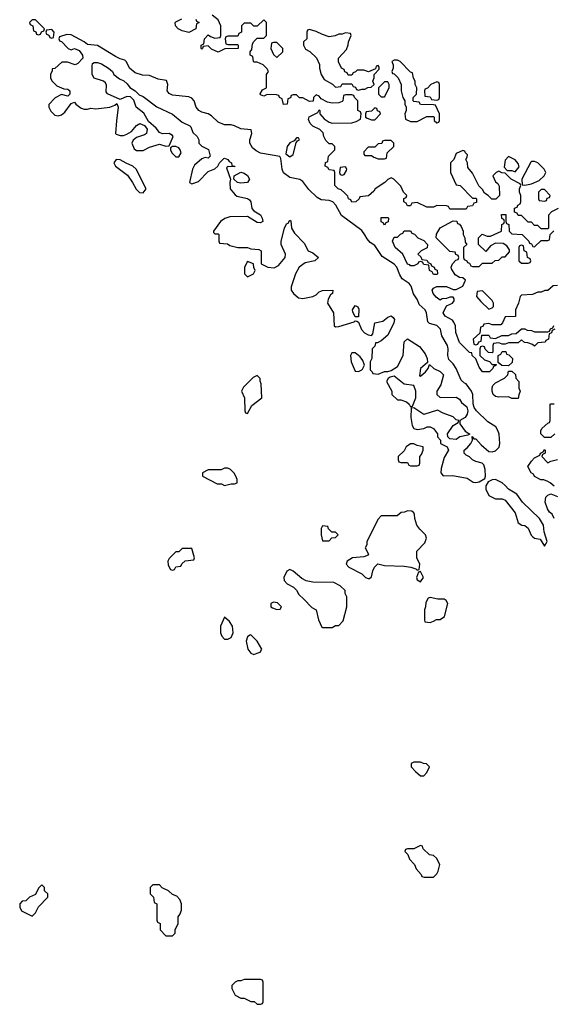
# Model space of a CAD drawing. Header units: inches. Extents: x 2380249 to 2585472, y 382747 to 546448.
# Tile 97 of 256: x 2474394 to 2477664, y 453474 to 459507. Entities that reach past the tile are written whole.
import ezdxf

# ---------------------------------------------------------------- set-up
doc = ezdxf.new("R2010")
doc.units = ezdxf.units.IN
doc.header["$MEASUREMENT"] = 0
doc.layers.add('C4475', color=7, linetype='Continuous')

msp = doc.modelspace()

# ---------------------------------------------------------------- linework, layer by layer
at = {"layer": 'C4475', "color": 4, "elevation": 52}
for points in [[(2475474, 459510), (2475478, 459498), (2475494, 459490), (2475478, 459482), (2475474, 459450), (2475431.1, 459428.9), (2475390, 459438), (2475366, 459450), (2475348, 459470), (2475346, 459490), (2475350, 459494), (2475388.4, 459511.6)], [(2477694, 458350), (2477654, 458330), (2477634, 458310), (2477634, 458230), (2477630, 458226), (2477590, 458226), (2477570, 458246), (2477550, 458246), (2477530, 458266), (2477510, 458266), (2477470, 458306), (2477450, 458306), (2477442, 458322), (2477427.3, 458327.3), (2477427.3, 458352.7), (2477442, 458358), (2477446, 458370), (2477462, 458378), (2477466, 458390), (2477466, 458430), (2477458, 458450), (2477458, 458470), (2477466, 458490), (2477462, 458502), (2477406, 458530), (2477370, 458566), (2477348.4, 458568.4), (2477330, 458578), (2477314, 458570), (2477294, 458550), (2477310, 458514), (2477323.6, 458503.6), (2477332.7, 458487.3), (2477334, 458430), (2477312.7, 458407.3), (2477287.3, 458407.3), (2477266, 458430), (2477243.1, 458443.1), (2477230, 458466), (2477208.4, 458488.4), (2477170, 458566), (2477140.4, 458600.4), (2477138, 458630), (2477128, 458650), (2477136.4, 458663.6), (2477138, 458678), (2477126, 458690), (2477122, 458702), (2477110, 458706), (2477070, 458686), (2477054, 458650), (2477034, 458630), (2477034, 458570), (2477070, 458494), (2477094, 458490), (2477170, 458414), (2477190, 458414), (2477194, 458410), (2477192.7, 458387.3), (2477178, 458382), (2477170, 458366), (2477138, 458362), (2477130, 458346), (2477030, 458346), (2477022, 458362), (2477010, 458366), (2476950, 458368), (2476930, 458358), (2476890, 458358), (2476830, 458386), (2476798, 458382), (2476790, 458366), (2476770, 458366), (2476762, 458382), (2476748, 458390), (2476748.4, 458411.6), (2476762, 458418), (2476766, 458430), (2476746, 458450), (2476730, 458486), (2476686, 458530), (2476670, 458538), (2476650, 458528), (2476631.3, 458508.7), (2476572, 458470), (2476563.6, 458456.4), (2476532.7, 458427.3), (2476478, 458422), (2476474, 458410), (2476454, 458390), (2476430, 458388.7), (2476423.1, 458403.1), (2476410, 458409), (2476404.7, 458424.7), (2476385.6, 458445.6), (2476364, 458464), (2476346, 458470), (2476326, 458490), (2476326, 458570), (2476322, 458582), (2476290, 458586), (2476282, 458602), (2476266, 458610), (2476267.3, 458632.7), (2476282, 458638), (2476286, 458670), (2476326, 458710), (2476326, 458730), (2476310, 458746), (2476290, 458746), (2476270, 458766), (2476258, 458790), (2476254, 458814), (2476234, 458834), (2476190, 458854), (2476174, 458870), (2476164, 458896), (2476168.7, 458911.3), (2476222, 458938), (2476230, 458954), (2476234, 458950), (2476234, 458930), (2476259.6, 458899.6), (2476290, 458878), (2476310, 458872), (2476430, 458874), (2476456.4, 458883.6), (2476482, 458898), (2476486, 458930), (2476482, 458942), (2476466, 458950), (2476466, 459010), (2476446, 459030), (2476442, 459042), (2476430, 459046), (2476390, 459046), (2476378, 459042), (2476374, 459010), (2476370, 459006), (2476350, 458998), (2476310, 458995.3), (2476280.4, 459000.4), (2476242, 459022), (2476230, 459038), (2476210, 459046), (2476194, 459030), (2476192.7, 459007.3), (2476170, 459006), (2476130, 459028), (2476108.4, 459028.4), (2476090, 459046), (2476070, 459046), (2476058, 459042), (2476052.7, 459027.3), (2476038, 459022), (2476034, 458990), (2476010, 458988), (2476002, 459022), (2475986, 459030), (2475982, 459042), (2475967.3, 459047.3), (2475910, 459048), (2475890, 459038), (2475870, 459046), (2475868.4, 459051.6), (2475883.1, 459076.9), (2475906, 459090), (2475906, 459170), (2475918, 459190), (2475910, 459206), (2475886, 459230), (2475850, 459246), (2475830, 459246), (2475826, 459250), (2475822, 459282), (2475806, 459290), (2475806, 459310), (2475816.4, 459323.6), (2475820.4, 459359.6), (2475830, 459374), (2475850, 459394), (2475890, 459394), (2475906, 459410), (2475906, 459490), (2475890, 459506), (2475850, 459466), (2475830, 459466), (2475810, 459486), (2475770, 459486), (2475754, 459470), (2475754, 459430), (2475738, 459422), (2475730, 459406), (2475670, 459406), (2475658, 459402), (2475654, 459390), (2475658, 459358), (2475670, 459354), (2475730, 459354), (2475734, 459350), (2475734, 459330), (2475651.6, 459328.4), (2475610, 459308.7), (2475570, 459326), (2475550, 459346), (2475518, 459342), (2475514, 459330), (2475510, 459326), (2475506, 459330), (2475506, 459350), (2475522, 459358), (2475526, 459390), (2475550, 459414), (2475563.6, 459403.6), (2475590, 459394), (2475622, 459398), (2475626, 459410), (2475626, 459470), (2475610, 459506), (2475574, 459534)], [(2477674, 457610), (2477658, 457602), (2477652.7, 457587.3), (2477638, 457582), (2477634, 457550), (2477618, 457542), (2477614, 457530), (2477570, 457526), (2477550, 457506), (2477536.4, 457516.4), (2477507.3, 457527.3), (2477488.4, 457528.4), (2477470, 457546), (2477450, 457526), (2477390, 457526), (2477370, 457518), (2477350, 457518), (2477330, 457526), (2477298, 457522), (2477294, 457510), (2477294, 457470), (2477290, 457466), (2477267.3, 457467.3), (2477247.3, 457487.3), (2477242, 457502), (2477230, 457506), (2477218, 457502), (2477214, 457490), (2477214, 457450), (2477243.6, 457423.6), (2477272.7, 457412.7), (2477290, 457394), (2477314, 457394), (2477312.7, 457387.3), (2477298, 457382), (2477294, 457370), (2477274, 457350), (2477230, 457348.7), (2477210, 457378), (2477189, 457429), (2477168, 457450), (2477166, 457466), (2477150, 457468), (2477090, 457528.7), (2477066, 457590), (2477064, 457630), (2477054, 457654), (2477045.6, 457665.6), (2477002, 457690), (2476988.7, 457710), (2477010, 457754), (2477046, 457770), (2477056.4, 457783.6), (2477056.4, 457796.4), (2477050, 457806), (2477030, 457806), (2477010, 457798), (2476983.6, 457796.4), (2476970, 457788), (2476946.3, 457806.3), (2476929, 457830), (2476922, 457850), (2476930, 457862), (2476950, 457872), (2477010, 457872), (2477050, 457854), (2477070, 457854), (2477110, 457874), (2477126, 457910), (2477110, 457926), (2477090, 457928), (2477063.1, 457943.1), (2477040.4, 457980.4), (2477038, 457990), (2477046, 458010), (2477067.3, 458032.7), (2477082, 458038), (2477086, 458050), (2477082, 458062), (2477067.3, 458067.3), (2477062, 458082), (2477030, 458086), (2476946, 458170), (2476948.4, 458191.6), (2476970, 458232), (2477050, 458274), (2477072.7, 458272.7), (2477078, 458258), (2477090, 458254), (2477099.6, 458239.6), (2477112, 458210), (2477112, 458190), (2477122, 458170), (2477123.6, 458143.6), (2477134, 458130), (2477114, 458110), (2477114, 458050), (2477118, 458038), (2477134, 458030), (2477138, 458018), (2477150, 458014), (2477158, 457998), (2477170, 457994), (2477210, 457994), (2477230, 458014), (2477290, 458014), (2477308.4, 458031.6), (2477330, 458034), (2477350, 458054), (2477370, 458054), (2477396.4, 458083.6), (2477396.4, 458096.4), (2477380.4, 458120.4), (2477356.4, 458136.4), (2477310, 458138), (2477279.6, 458120.4), (2477250, 458086), (2477206, 458130), (2477206, 458170), (2477228.4, 458191.6), (2477259.6, 458179.6), (2477280.4, 458179.6), (2477346, 458210), (2477348.4, 458251.6), (2477362, 458258), (2477366, 458270), (2477362, 458282), (2477348.4, 458288.4), (2477347.3, 458312.7), (2477372.7, 458312.7), (2477374, 458270), (2477378, 458258), (2477391.6, 458251.6), (2477394, 458210), (2477410, 458194), (2477474, 458190), (2477514, 458150), (2477518, 458138), (2477530, 458134), (2477538, 458118), (2477550, 458114), (2477590, 458154), (2477630, 458154), (2477642, 458158), (2477646, 458190), (2477667.3, 458212.7)], [(2477690, 457878), (2477663.6, 457876.4), (2477631.6, 457848.4), (2477612.7, 457847.3), (2477590, 457838), (2477570, 457838), (2477536.9, 457823.1), (2477470, 457818), (2477462, 457810), (2477452, 457770), (2477432, 457730), (2477432.7, 457687.3), (2477370, 457686), (2477354, 457650), (2477342, 457638), (2477290, 457638), (2477270, 457646), (2477238, 457642), (2477232.7, 457627.3), (2477218, 457622), (2477214, 457586), (2477174, 457550), (2477178, 457518), (2477190, 457514), (2477202, 457518), (2477207.3, 457532.7), (2477222, 457538), (2477226, 457574), (2477270, 457574), (2477278, 457558), (2477310, 457554), (2477348.9, 457571.1), (2477390, 457572), (2477410, 457582), (2477436.4, 457583.6), (2477470, 457612), (2477490, 457612), (2477503.6, 457603.6), (2477530, 457602), (2477550, 457594), (2477630, 457594), (2477642, 457598), (2477647.3, 457612.7), (2477662, 457618), (2477667.3, 457632.7)], [(2477674, 456970), (2477650, 456946), (2477610, 456946), (2477588.7, 456968.7), (2477588, 456990), (2477596.4, 457003.6), (2477630, 457034), (2477642, 457038), (2477646, 457050), (2477646, 457150), (2477650, 457154), (2477670, 457154)], [(2477670, 456648), (2477646, 456670), (2477630, 456678), (2477607.3, 456687.3), (2477588.4, 456688.4), (2477550, 456708), (2477542, 456722), (2477529, 456730), (2477508.7, 456770), (2477530, 456802), (2477550, 456822), (2477582, 456838), (2477586, 456850), (2477602, 456858), (2477610, 456874), (2477614, 456870), (2477614, 456850), (2477598, 456842), (2477594, 456830), (2477630, 456792), (2477650, 456802), (2477690, 456812)], [(2477669.2, 456450), (2477657.2, 456477.2), (2477642, 456490), (2477628.7, 456510), (2477614, 456550), (2477618, 456582), (2477630, 456594), (2477650, 456602), (2477690, 456584.7)]]:
    msp.add_lwpolyline(points, dxfattribs=at)
at = {"layer": 'C4475', "color": 4}
for points, elevation in [([(2474490, 459506), (2474470, 459506), (2474454, 459490), (2474458, 459478), (2474474, 459470), (2474478, 459438), (2474492.7, 459432.7), (2474498, 459418), (2474510, 459414), (2474522, 459418), (2474527.3, 459432.7), (2474542, 459438), (2474546, 459450)], 56), ([(2474590, 459446), (2474558, 459442), (2474554, 459430), (2474558, 459418), (2474572.7, 459412.7), (2474578, 459398), (2474590, 459394), (2474602, 459398), (2474606, 459430)], 56), ([(2474683.8, 459416.2), (2474638, 459402), (2474634, 459390), (2474638, 459378), (2474650, 459374), (2474691, 459331), (2474710, 459322), (2474730, 459330.8), (2474758, 459318), (2474778, 459290), (2474782, 459270), (2474750, 459238), (2474734, 459230), (2474687.3, 459247.3), (2474652.7, 459247.3), (2474610, 459208), (2474594, 459206), (2474594, 459194), (2474582, 459170), (2474582, 459150), (2474591.1, 459131.1), (2474621, 459101), (2474663.6, 459083.6), (2474690, 459082), (2474702, 459070), (2474702, 459050), (2474690, 459038), (2474650, 459048), (2474611.6, 459028.4), (2474572.7, 458987.3), (2474572, 458970), (2474585.4, 458945.4), (2474610, 458922), (2474630, 458918), (2474650, 458924.7), (2474670, 458941), (2474710, 458994), (2474730, 459002), (2474738, 458990), (2474770, 458964.7), (2474790, 458958), (2474810, 458958), (2474830, 458964.7), (2474861.4, 458961.4), (2474946, 458970), (2474978, 458982), (2474990, 458994), (2474998, 458970), (2474986.4, 458886.4), (2474982, 458810), (2474985.4, 458805.4), (2475010, 458798), (2475030, 458798), (2475050, 458804.7), (2475078.6, 458821.4), (2475110, 458858), (2475130, 458871.3), (2475158.8, 458858.8), (2475175.3, 458835.3), (2475170.8, 458810), (2475159.5, 458800.5), (2475110, 458785.2), (2475090, 458768.7), (2475080.7, 458750), (2475094.8, 458714.8), (2475110, 458704.7), (2475150, 458704.7), (2475190, 458724.7), (2475250, 458744.7), (2475290, 458732), (2475310, 458734), (2475334, 458790), (2475330, 458798), (2475310, 458808.7), (2475270, 458808), (2475250, 458815.3), (2475230, 458842), (2475183.1, 458883.1), (2475154.6, 458934.6), (2475108.7, 458970), (2475094, 459014), (2475074, 459034), (2475050, 459035.3), (2475010, 459018), (2474932.5, 459052.5), (2474924.5, 459064.5), (2474925.2, 459105.2), (2474920.4, 459120.4), (2474908, 459130), (2474850, 459149.4), (2474838.4, 459170), (2474837.2, 459222.8), (2474841.2, 459238.8), (2474850, 459244.7), (2474870, 459244), (2474895.9, 459235.9), (2474938, 459210), (2474962, 459190), (2474972, 459170), (2475005.2, 459145.2), (2475032.3, 459132.3), (2475053.5, 459113.5), (2475070, 459090.8), (2475102, 459070), (2475126, 459046), (2475150, 459036), (2475233.7, 458973.7), (2475330, 458927.3), (2475390, 458878.8), (2475436.1, 458856.1), (2475442.8, 458850), (2475456, 458816), (2475482, 458790), (2475492, 458770), (2475492, 458750), (2475510, 458732), (2475550.9, 458710.9), (2475562, 458670), (2475550, 458658), (2475530, 458662), (2475510, 458654), (2475465.3, 458614.7), (2475453.4, 458590), (2475434, 458510), (2475450, 458502), (2475490, 458516), (2475550, 458577.3), (2475590, 458592), (2475608, 458610), (2475618, 458630), (2475644.7, 458655.3), (2475650, 458658), (2475670, 458650.8), (2475678, 458638), (2475692, 458630), (2475694, 458614), (2475712, 458610), (2475710, 458606), (2475672.7, 458607.3), (2475662, 458598), (2475686.8, 458530), (2475682.8, 458510), (2475684.7, 458470), (2475713.7, 458433.7), (2475725.5, 458425.5), (2475790.6, 458410.6), (2475802.8, 458402.8), (2475810.8, 458390.8), (2475816, 458350), (2475830, 458336), (2475870, 458311), (2475880.7, 458290), (2475884.7, 458270), (2475870, 458262.7), (2475850, 458264.5), (2475790, 458301.2), (2475681.4, 458298.6), (2475650.6, 458289.4), (2475624.7, 458270), (2475582, 458210), (2475582, 458202), (2475590, 458194), (2475610, 458194), (2475614, 458190), (2475614, 458150), (2475618, 458138), (2475667.3, 458132.7), (2475682.8, 458122.8), (2475730, 458110.7), (2475790, 458111.3), (2475810, 458102), (2475859.6, 458099.6), (2475874, 458090), (2475874, 458010), (2475914, 457990), (2475954.6, 457985.4), (2475980.2, 457999.8), (2476022, 458050), (2476024, 458070), (2475997.2, 458130), (2475997.2, 458150), (2476017.2, 458230), (2476030, 458256), (2476039.3, 458260.7), (2476050, 458278), (2476055.3, 458275.3), (2476059.1, 458230), (2476078.4, 458198.4), (2476136.9, 458136.9), (2476162, 458090), (2476190, 458078), (2476224.7, 458050), (2476202, 458030), (2476143, 458017), (2476106.8, 457990), (2476084.7, 457950), (2476058, 457870), (2476058, 457850), (2476071.3, 457830), (2476103.5, 457803.5), (2476130, 457798), (2476190, 457811), (2476210, 457821), (2476230, 457838.8), (2476250, 457846.8), (2476314, 457850), (2476311.3, 457830), (2476299.8, 457820.2), (2476284.9, 457795.1), (2476281, 457770), (2476318, 457710), (2476322, 457630), (2476330, 457624.7), (2476350, 457626), (2476444, 457656), (2476450, 457662), (2476459.6, 457659.6), (2476470, 457654), (2476488, 457608), (2476507.7, 457587.7), (2476530, 457574.8), (2476550, 457571.3), (2476558.6, 457581.4), (2476569.7, 457650.3), (2476620.2, 457659.8), (2476650, 457684.7), (2476670, 457691.3), (2476682, 457682), (2476691.3, 457670), (2476686, 457650), (2476650, 457573.2), (2476610, 457539), (2476586, 457526), (2476574, 457526), (2476570, 457506), (2476554, 457490), (2476551.6, 457431.6), (2476542, 457410), (2476542, 457362), (2476554, 457350), (2476558, 457338), (2476590, 457334), (2476628.9, 457351.1), (2476650, 457351.3), (2476670, 457358), (2476710, 457381), (2476744.5, 457450), (2476750, 457532), (2476770, 457552), (2476844.5, 457504.5), (2476878.5, 457458.5), (2476892, 457430), (2476894, 457406), (2476851.3, 457370), (2476843.6, 457323.6), (2476850, 457322), (2476882, 457350), (2476898, 457370), (2476906, 457394), (2476932, 457370), (2476970.9, 457350.9), (2476991.1, 457331.1), (2476976, 457270), (2476951, 457230), (2476951.3, 457210), (2476970, 457191.3), (2477070, 457194), (2477090, 457182), (2477100.7, 457160.7), (2477134.8, 457134.8), (2477141, 457110), (2477137.1, 457090), (2477124, 457070), (2477091.3, 457050), (2477090.7, 457030), (2477125.2, 456985.2), (2477152.7, 456967.3), (2477139.8, 456960.2), (2477092, 456950), (2477070, 456935.3), (2477030, 456938), (2477018, 456950), (2477015.3, 456970), (2477050, 457021), (2477082, 457038), (2477086, 457050), (2477070, 457055.3), (2477050, 457074), (2476990, 457095.3), (2476954, 457114), (2476870, 457088.7), (2476810, 457128), (2476794, 457126), (2476791.3, 457070), (2476799.8, 457019.8), (2476810, 457002), (2476830, 456996), (2476870, 457001), (2476891.6, 457011.6), (2476910, 457012), (2476930, 457002), (2476954, 456970), (2476954, 456950), (2476974, 456930), (2476974, 456910), (2477014, 456890), (2477022, 456870), (2476995.9, 456824.1), (2476976.9, 456756.9), (2476976, 456730), (2476990, 456711.3), (2477046.6, 456713.4), (2477104.1, 456704.1), (2477136.7, 456696.7), (2477173.7, 456673.7), (2477190, 456670.7), (2477210, 456674.8), (2477244, 456696), (2477249.2, 456710), (2477246.6, 456750), (2477238.6, 456778.6), (2477229.3, 456789.3), (2477190, 456799), (2477169.3, 456809.3), (2477150, 456828), (2477130, 456838), (2477118, 456850), (2477118, 456870), (2477136.5, 456883.5), (2477159, 456910), (2477168.7, 456930), (2477167.3, 456952.7), (2477178, 456938), (2477190, 456938), (2477222, 456902), (2477270, 456861), (2477290, 456858.8), (2477310, 456864.9), (2477332.9, 456887.1), (2477337, 456910), (2477331.8, 456968.2), (2477324.7, 456990), (2477312.1, 457012.1), (2477263.6, 457043.6), (2477193.2, 457110), (2477179, 457130), (2477172.9, 457152.9), (2477172, 457210), (2477163.7, 457230), (2477130, 457275.1), (2477119.3, 457279.3), (2477099, 457299), (2477069, 457370), (2477050, 457399), (2477023.7, 457423.7), (2477018, 457450), (2477020.5, 457490), (2477015.1, 457510), (2476980.9, 457570), (2476972, 457610), (2476950, 457634), (2476905.6, 457645.6), (2476895.5, 457655.5), (2476887.6, 457710), (2476878.4, 457730), (2476842, 457762), (2476832.7, 457790), (2476807.5, 457827.5), (2476793.7, 457873.7), (2476780.7, 457890), (2476738.8, 457918.8), (2476723.3, 457943.3), (2476705.1, 457990), (2476690, 458009.4), (2476615.6, 458055.6), (2476570, 458122.7), (2476542.4, 458142.4), (2476523, 458163), (2476510, 458189), (2476490, 458214.5), (2476366.3, 458306.3), (2476332, 458370), (2476312.3, 458390), (2476290, 458398), (2476242, 458402), (2476217.1, 458417.1), (2476166.5, 458466.5), (2476130, 458515.1), (2476110, 458527), (2476050, 458540.7), (2476010, 458569.3), (2476002, 458590), (2475995.3, 458655.3), (2475988.7, 458668.7), (2475870, 458689.4), (2475842.8, 458702.8), (2475821.4, 458721.4), (2475805.1, 458750), (2475804.5, 458770), (2475817.2, 458810), (2475812.3, 458832.3), (2475750, 458838), (2475710, 458856.2), (2475690, 458862), (2475650, 458862.7), (2475610, 458879.5), (2475570, 458917), (2475550, 458929.5), (2475510, 458940.7), (2475491.3, 458951.3), (2475475.1, 458970), (2475463.6, 459010), (2475450, 459025.1), (2475430, 459033.7), (2475330, 459044.5), (2475310, 459055.1), (2475298.4, 459070), (2475302.4, 459110), (2475293.1, 459133.1), (2475242.6, 459142.6), (2475190, 459165.1), (2475146.2, 459166.2), (2475102, 459182), (2475066, 459210), (2475049.4, 459249.4), (2475038.9, 459258.9), (2475010, 459266.6), (2474981.3, 459281.3), (2474870, 459349.4), (2474810, 459355.1), (2474790, 459372), (2474710, 459414)], 56), ([(2476170, 459446), (2476158, 459442), (2476154, 459430), (2476154, 459390), (2476134, 459370), (2476134, 459350), (2476145.4, 459325.4), (2476172, 459312), (2476212.7, 459272.7), (2476231.6, 459231.6), (2476232, 459210), (2476242, 459170), (2476259.6, 459139.6), (2476311.6, 459111.6), (2476330, 459094), (2476362, 459098), (2476370, 459114), (2476430, 459114), (2476438, 459098), (2476452.7, 459092.7), (2476458, 459078), (2476470, 459074), (2476490, 459082), (2476510, 459082), (2476528.4, 459091.6), (2476547.3, 459092.7), (2476566, 459110), (2476558, 459130), (2476566, 459150), (2476566, 459170), (2476596.4, 459203.6), (2476596.4, 459216.4), (2476590, 459226), (2476578, 459222), (2476574, 459206), (2476532, 459188), (2476503.6, 459196.4), (2476462, 459198), (2476452.7, 459187.3), (2476438, 459182), (2476430, 459166), (2476407.3, 459167.3), (2476402, 459182), (2476387.3, 459187.3), (2476382, 459202), (2476366, 459210), (2476348.4, 459248.4), (2476348.4, 459271.6), (2476396.4, 459323.6), (2476407.3, 459352.7), (2476408.4, 459371.6), (2476426, 459410), (2476422, 459422), (2476390, 459426), (2476370, 459418), (2476350, 459418), (2476327.3, 459407.3), (2476290, 459402), (2476250, 459415.3), (2476210, 459435.3)], 52), ([(2475970, 459366), (2475950, 459366), (2475938, 459362), (2475934, 459330), (2475950, 459294), (2475970, 459274), (2476006, 459310), (2476006, 459330)], 52), ([(2476710, 459258), (2476690, 459258), (2476674, 459250), (2476682, 459230), (2476682, 459210), (2476674, 459190), (2476678, 459178), (2476690, 459174), (2476714, 459150), (2476732, 459110), (2476732, 459070), (2476742, 459030), (2476754, 459010), (2476754, 458990), (2476762, 458970), (2476762, 458950), (2476754, 458930), (2476758, 458898), (2476790, 458882), (2476830, 458882), (2476890, 458914), (2476930, 458914), (2476934, 458910), (2476934, 458890), (2476950, 458874), (2476962, 458878), (2476966, 458890), (2476966, 458930), (2476942, 458982), (2476930, 458986), (2476850, 458988), (2476842, 459002), (2476810, 459006), (2476806, 459010), (2476806, 459030), (2476826, 459050), (2476828, 459090), (2476818, 459110), (2476818, 459130), (2476808.4, 459148.4), (2476802, 459182), (2476790, 459186), (2476726, 459250)], 52), ([(2476650, 459126), (2476630, 459126), (2476594, 459090), (2476594, 459050), (2476610, 459034), (2476630, 459034), (2476658, 459090), (2476658, 459110)], 52), ([(2476950, 459126), (2476914, 459110), (2476892.7, 459087.3), (2476878, 459082), (2476874, 459070), (2476878, 459038), (2476910, 459034), (2476918, 459018), (2476950, 459014), (2476962, 459018), (2476966, 459030), (2476966, 459110), (2476962, 459122)], 52), ([(2476570, 458966), (2476550, 458946), (2476518, 458942), (2476514, 458930), (2476514, 458910), (2476523.6, 458903.6), (2476550, 458894), (2476570, 458894), (2476606, 458930), (2476602, 458942), (2476587.3, 458947.3), (2476582, 458962)], 52), ([(2475350, 458729.2), (2475331.1, 458728.9), (2475318, 458722), (2475318, 458710), (2475326.8, 458690), (2475350, 458667.3), (2475370, 458666.8), (2475382.7, 458690), (2475378, 458710), (2475370, 458721.2)], 56), ([(2476102, 458782), (2476090, 458782), (2476076, 458764), (2476050, 458752.7), (2476033.4, 458730), (2476025.4, 458685.4), (2476050, 458667.3), (2476070, 458681), (2476088, 458752), (2476096, 458764), (2476108, 458770)], 56), ([(2476670, 458766), (2476630, 458766), (2476618, 458762), (2476612.7, 458747.3), (2476590, 458746), (2476570, 458726), (2476530, 458726), (2476503.6, 458696.4), (2476503.6, 458683.6), (2476510, 458674), (2476550, 458674), (2476563.6, 458663.6), (2476590, 458654), (2476630, 458654), (2476642, 458658), (2476646, 458690), (2476686, 458730), (2476686, 458750)], 52), ([(2477390, 458668), (2477370, 458646), (2477363.6, 458603.6), (2477382, 458582), (2477410, 458582), (2477430, 458574), (2477455.3, 458604.7), (2477450, 458626), (2477430, 458648)], 52), ([(2474984.7, 458650), (2474971.3, 458630), (2474981, 458610), (2475054, 458554), (2475086, 458510), (2475107.5, 458467.5), (2475127.3, 458447.3), (2475150, 458446), (2475168.7, 458470), (2475108.7, 458590), (2475088, 458610), (2475046.6, 458626.6), (2475010, 458649)], 56), ([(2476390, 458606), (2476358, 458602), (2476354, 458570), (2476358, 458558), (2476370, 458554), (2476382, 458558), (2476396.4, 458583.6), (2476398, 458590)], 52), ([(2477550, 458638), (2477530, 458638), (2477526.4, 458633.6), (2477472, 458530), (2477474, 458494), (2477490, 458492), (2477530, 458501), (2477578, 458522), (2477608, 458550), (2477618, 458570), (2477608, 458590), (2477589.1, 458609.1), (2477568.9, 458628.9)], 52), ([(2475750, 458506), (2475728, 458510), (2475706, 458530), (2475708, 458550), (2475748.4, 458571.6), (2475770, 458566), (2475790, 458551.3), (2475802, 458530), (2475790, 458509)], 56), ([(2477610, 458466), (2477590, 458466), (2477574, 458450), (2477574, 458410), (2477578, 458398), (2477610, 458394), (2477622, 458398), (2477627.3, 458412.7), (2477642, 458418), (2477646, 458430)], 52), ([(2476630, 458248), (2476622, 458262), (2476608.4, 458268.4), (2476610, 458294), (2476650, 458294), (2476654, 458290), (2476652.7, 458267.3), (2476638, 458262)], 52), ([(2476930, 457946), (2476922, 457962), (2476906, 457970), (2476902, 458002), (2476870, 458006), (2476862, 458022), (2476850, 458026), (2476838, 458022), (2476834, 458010), (2476810, 457998), (2476790, 457998), (2476784.7, 458004.7), (2476770, 458009.2), (2476742, 458070), (2476695.3, 458110), (2476678, 458150), (2476686, 458170), (2476690, 458174), (2476710, 458174), (2476727.3, 458192.7), (2476742, 458198), (2476750, 458214), (2476790, 458214), (2476798, 458198), (2476812.7, 458192.7), (2476834, 458170), (2476870, 458154), (2476894, 458130), (2476891.6, 458108.4), (2476854, 458090), (2476834, 458070), (2476852.7, 458052.7), (2476858, 458038), (2476890, 458034), (2476898, 458018), (2476914, 458010), (2476918, 457998), (2476934, 457990), (2476938, 457978), (2476952.7, 457972.7), (2476954, 457950), (2476950, 457946)], 52), ([(2477470, 458126), (2477458, 458122), (2477454, 458110), (2477454, 458030), (2477470, 458014), (2477510, 458014), (2477522, 458018), (2477526, 458030), (2477522, 458042), (2477506, 458050), (2477502, 458082), (2477486, 458090), (2477482, 458122)], 52), ([(2475790, 458026), (2475772, 457990), (2475772, 457950), (2475790, 457932), (2475810, 457942), (2475826, 457950), (2475838, 457970), (2475828.4, 457988.4), (2475826, 458010)], 56), ([(2477230, 457846), (2477198, 457842), (2477194, 457810), (2477219.6, 457779.6), (2477270, 457734), (2477290, 457742), (2477298, 457750), (2477298, 457770), (2477290, 457786)], 52), ([(2476450, 457686), (2476436.5, 457716.5), (2476433.2, 457730), (2476450, 457756), (2476466.4, 457746.4), (2476473, 457733), (2476470, 457686)], 56), ([(2476450, 457466), (2476430, 457466), (2476422, 457450), (2476424.7, 457410), (2476450, 457354), (2476470, 457352), (2476490, 457362), (2476495.3, 457364.7), (2476508, 457390), (2476498, 457418), (2476480.4, 457440.4)], 56), ([(2477390, 457386), (2477348, 457388), (2477326, 457406), (2477326, 457450), (2477342, 457458), (2477350, 457474), (2477372.7, 457472.7), (2477378, 457458), (2477392.7, 457452.7), (2477414, 457430), (2477412.7, 457407.3)], 52), ([(2477410, 457186), (2477390, 457195.3), (2477330, 457194), (2477310, 457199), (2477295.3, 457210), (2477289, 457230), (2477289.1, 457250.9), (2477294.6, 457265.4), (2477310, 457282), (2477366, 457310), (2477386, 457330), (2477390, 457354), (2477410, 457354), (2477432.7, 457332.7), (2477434, 457310), (2477454, 457290), (2477454, 457250), (2477462, 457230), (2477452.7, 457207.3), (2477450, 457186)], 52), ([(2475850, 457326), (2475825.4, 457314.6), (2475765.4, 457254.6), (2475754, 457230), (2475772, 457190), (2475774, 457110), (2475778, 457098), (2475790, 457094), (2475816.4, 457143.6), (2475878, 457190), (2475874.6, 457274.6), (2475867.3, 457292.7), (2475867.3, 457307.3)], 56), ([(2476690, 457322), (2476663.6, 457316.4), (2476651.6, 457308.4), (2476642, 457290), (2476674, 457230), (2476674, 457210), (2476710, 457178), (2476730, 457178), (2476765.4, 457165.4), (2476782, 457150), (2476790, 457134), (2476802, 457138), (2476821.2, 457190), (2476821.2, 457230), (2476810, 457266), (2476750, 457273.2)], 56), ([(2476810, 456908), (2476790, 456908), (2476762, 456890), (2476750, 456866), (2476714, 456830), (2476714, 456810), (2476718, 456798), (2476730, 456794), (2476770, 456794), (2476778, 456778), (2476790, 456774), (2476830, 456774), (2476842, 456778), (2476846, 456790), (2476846, 456830), (2476856.4, 456843.6), (2476866, 456870), (2476866, 456890), (2476830, 456898)], 56), ([(2475670, 456758), (2475650, 456758), (2475628.4, 456748.4), (2475550, 456748), (2475514, 456730), (2475514, 456710), (2475603.6, 456663.6), (2475630, 456662), (2475650, 456652), (2475690, 456662), (2475710, 456662), (2475726, 456670), (2475726, 456690), (2475718, 456710), (2475708.4, 456728.4), (2475686, 456750)], 56), ([(2477310, 456688.7), (2477290, 456688), (2477265.4, 456674.6), (2477251.3, 456650), (2477251.3, 456630), (2477270, 456592), (2477310, 456572), (2477350, 456571.3), (2477370, 456562), (2477430, 456484.7), (2477450, 456424.7), (2477470.5, 456410.5), (2477490, 456407.7), (2477510, 456390.5), (2477528.1, 456348.1), (2477538, 456338), (2477550, 456330.7), (2477584.7, 456324.7), (2477610, 456282), (2477626, 456310), (2477609.3, 456369.3), (2477604.5, 456410), (2477580.5, 456450), (2477475.1, 456550), (2477440.1, 456600.1), (2477389.4, 456629.4), (2477370, 456653.2), (2477350, 456669)], 56), ([(2476770, 456498), (2476751.6, 456488.4), (2476732.7, 456487.3), (2476707.3, 456467.3), (2476610, 456466), (2476590, 456446), (2476522, 456310), (2476522, 456290), (2476512, 456270), (2476531.6, 456231.6), (2476530, 456226), (2476503.6, 456216.4), (2476434, 456210), (2476402, 456190), (2476394, 456170), (2476411.6, 456151.6), (2476491.6, 456111.6), (2476514, 456090), (2476530, 456082), (2476538, 456082), (2476550, 456094), (2476558, 456130), (2476568.4, 456151.6), (2476588, 456172), (2476630, 456162), (2476750, 456158), (2476791.6, 456151.6), (2476822, 456142), (2476830, 456134), (2476842, 456138), (2476846, 456170), (2476828, 456210), (2476828, 456250), (2476878, 456302), (2476888, 456330), (2476882, 456350), (2476845.6, 456385.6), (2476828.7, 456410), (2476815.3, 456450), (2476814.6, 456474.6), (2476810, 456486), (2476796.4, 456496.4)], 56), ([(2476250, 456406), (2476242, 456390), (2476242, 456350), (2476250, 456314), (2476290, 456314), (2476307.3, 456332.7), (2476330, 456334), (2476346, 456350), (2476330, 456366), (2476307.3, 456367.3), (2476287.3, 456387.3), (2476282, 456402)], 56), ([(2475450, 456266), (2475390, 456266), (2475370, 456246), (2475350, 456246), (2475310, 456206), (2475302, 456190), (2475303.6, 456163.6), (2475318, 456138), (2475330, 456134), (2475342, 456138), (2475350, 456154), (2475382, 456158), (2475387.3, 456172.7), (2475408.4, 456191.6), (2475462, 456198), (2475466, 456210)], 56), ([(2476050, 456138), (2476031.6, 456128.4), (2476012, 456090), (2476014, 456070), (2476034, 456050), (2476072, 456030), (2476090, 456012), (2476105.4, 455985.4), (2476135.3, 455955.3), (2476185.4, 455905.4), (2476212, 455890), (2476224.7, 455830), (2476245.4, 455785.4), (2476250, 455782), (2476310, 455782), (2476330, 455794), (2476350, 455794), (2476376.4, 455823.6), (2476398, 455910), (2476398, 455970), (2476388, 455990), (2476388, 456010), (2476358.6, 456038.6), (2476318.6, 456058.6), (2476190, 456061.2), (2476150, 456069), (2476123.2, 456083.2), (2476070, 456128.7)], 56), ([(2476850, 456126), (2476838, 456122), (2476826, 456090), (2476830, 456074), (2476850, 456062), (2476868, 456090)], 56), ([(2476910, 455966), (2476898, 455962), (2476883.6, 455936.4), (2476882, 455910), (2476874, 455890), (2476874, 455830), (2476878, 455818), (2476910, 455814), (2476930, 455822), (2476948.4, 455831.6), (2476970, 455832), (2476998, 455850), (2477018, 455930), (2477008.4, 455948.4), (2476996.4, 455956.4), (2476956.4, 455956.4)], 56), ([(2475950, 455938), (2475934, 455930), (2475934, 455910), (2475943.6, 455903.6), (2475970, 455892), (2475990, 455894), (2475998, 455910), (2475973.6, 455933.6)], 56), ([(2475650, 455846), (2475624.7, 455790), (2475624.7, 455750), (2475632, 455730), (2475650, 455712), (2475670, 455712), (2475690, 455722), (2475702, 455750), (2475698, 455790), (2475680.4, 455820.4)], 56), ([(2475810, 455738), (2475803.6, 455736.4), (2475790, 455726), (2475782, 455698), (2475791.3, 455650), (2475810, 455624.7), (2475830, 455618), (2475850, 455624.7), (2475868.4, 455631.6), (2475878, 455650), (2475850, 455698)], 56), ([(2476850, 454958), (2476810, 454958), (2476794, 454950), (2476794, 454930), (2476819.6, 454899.6), (2476850, 454874), (2476870, 454874), (2476890, 454894), (2476906, 454930), (2476887.3, 454947.3), (2476868.4, 454948.4)], 56), ([(2476850, 454446), (2476810, 454426), (2476770, 454426), (2476758, 454422), (2476754, 454410), (2476772.7, 454392.7), (2476783.6, 454363.6), (2476814, 454330), (2476823.6, 454303.6), (2476854, 454270), (2476858, 454258), (2476872.7, 454252.7), (2476930, 454254), (2476950, 454274), (2476958, 454290), (2476968, 454330), (2476948.4, 454368.4), (2476930, 454386), (2476906, 454390), (2476867.3, 454427.3), (2476862, 454442)], 56), ([(2474530, 454206), (2474510, 454186), (2474490, 454146), (2474454, 454130), (2474431.6, 454108.4), (2474410, 454106), (2474394, 454090), (2474394, 454070), (2474406, 454046), (2474470, 454014), (2474490, 454034), (2474508.7, 454071.3), (2474566, 454130), (2474566, 454150), (2474546, 454170), (2474546, 454190)], 56), ([(2475250, 454206), (2475210, 454206), (2475194, 454190), (2475194, 454150), (2475214, 454130), (2475218, 454098), (2475234, 454090), (2475234, 453990), (2475238, 453978), (2475254, 453970), (2475254, 453930), (2475290, 453894), (2475330, 453894), (2475346, 453910), (2475346, 453930), (2475366, 453970), (2475366, 454010), (2475376.4, 454023.6), (2475386, 454050), (2475386, 454090), (2475376.4, 454116.4), (2475356.4, 454136.4), (2475330, 454146), (2475306, 454170), (2475267.3, 454187.3)], 56), ([(2475870, 453626), (2475770, 453626), (2475750, 453618), (2475730, 453618), (2475714, 453610), (2475694, 453590), (2475694, 453570), (2475714, 453530), (2475750, 453512), (2475770, 453512), (2475810, 453492), (2475831.6, 453491.6), (2475850, 453474), (2475870, 453474), (2475882, 453478), (2475886, 453490), (2475886, 453610), (2475882, 453622)], 56)]:
    msp.add_lwpolyline(points, close=True, dxfattribs=dict(at, elevation=elevation))

doc.saveas('drawing.dxf')
